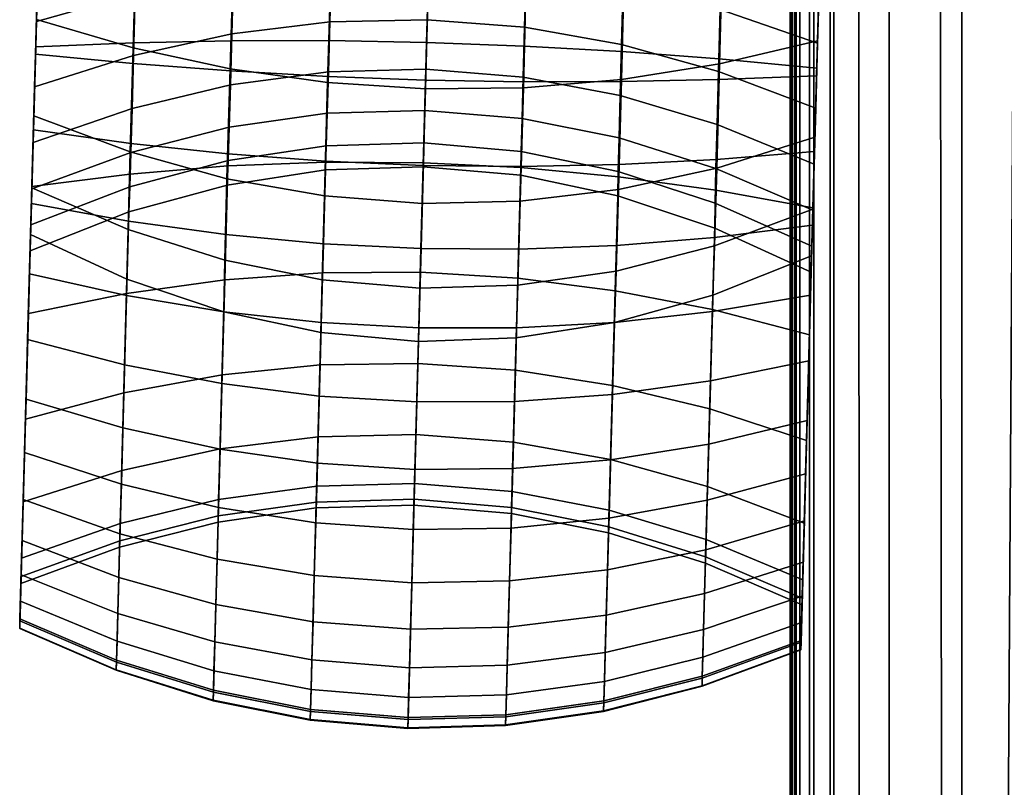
# Model space of a CAD drawing. Header units: millimetres. Extents: x -265 to 265, y -281 to 271.
# Tile 12 of 126: x -265 to -220, y -139 to -105. Entities that reach past the tile are written whole.
import ezdxf

# ---------------------------------------------------------------- set-up
doc = ezdxf.new("R2010")
doc.units = ezdxf.units.MM
doc.header["$MEASUREMENT"] = 0
for name, color, linetype, true_color in [('nozky', 7, 'Continuous', 0x1e1e1e), ('podnoz', 7, 'Continuous', 0x000000), ('podrucky', 7, 'Continuous', 0x000000), ('sedak', 7, 'Continuous', 0x7faed0)]:
    doc.layers.add(name, color=color, linetype=linetype, true_color=true_color)

msp = doc.modelspace()

# ---------------------------------------------------------------- meshes
at = {"layer": 'nozky'}
mesh = msp.add_polyface(dxfattribs=at)
corners = [(-230, -217, 5), (-227.336, -217.276, 2), (-230, -217, 2), (-230, 243, 5), (-230, 243, 2), (-232.664, 242.724, 2), (-235.163, 241.931, 5), (-235.163, 241.931, 2), (-239.192, 239.192, 5), (-237.366, 240.712, 2), (-239.192, 239.192, 2), (-241.931, 235.163, 5), (-240.712, 237.366, 2), (-241.931, 235.163, 2), (-242.724, 232.664, 2), (-243, 230, 5), (-243, 230, 2), (-242.724, 227.336, 2), (-241.931, 224.837, 5), (-241.931, 224.837, 2), (-239.192, 220.808, 5), (-240.712, 222.634, 2), (-239.192, 220.808, 2), (-237.366, 219.288, 2), (-235.163, 218.069, 5), (-235.163, 218.069, 2), (-232.664, 217.276, 2), (-230, 217, 5), (-230, 217, 2), (-240.157, 234.207), (-237.782, 237.782), (-234.207, 240.157), (-234.208, 219.844), (-225.792, 240.157), (-230, 241.007), (-240.157, 225.792), (-241.007, 230), (-237.782, 222.217), (-230, 241.007), (-232.664, 242.724, 2), (-230, 243, 2), (-234.207, 240.157), (-235.163, 241.931, 2), (-237.782, 237.782), (-237.366, 240.712, 2), (-239.192, 239.192, 2), (-240.157, 234.207), (-241.931, 235.163, 2), (-240.712, 237.366, 2), (-241.007, 230), (-243, 230, 2), (-242.724, 232.664, 2), (-242.724, 227.336, 2), (-240.157, 225.792), (-240.712, 222.634, 2), (-241.931, 224.837, 2), (-237.782, 222.217), (-239.192, 220.808, 2), (-234.208, 219.844), (-235.163, 218.069, 2), (-237.366, 219.288, 2), (-232.664, 217.276, 2), (-230, 218.994), (-230, 217, 2)]
mesh.append_faces([[corners[k] for k in face] for face in [(0, 1, 2, 2), (3, 4, 5, 5), (6, 5, 7, 7), (6, 3, 5, 5), (8, 6, 9, 10), (6, 7, 9, 9), (11, 12, 13, 13), (11, 13, 14, 14), (15, 16, 17, 17), (18, 17, 19, 19), (15, 14, 16, 16), (20, 21, 22, 22), (20, 22, 23, 23), (24, 25, 26, 26), (27, 26, 28, 28), (24, 23, 25, 25), (18, 19, 21, 21), (11, 8, 12, 12), (15, 11, 14, 14), (20, 18, 21, 21), (24, 20, 23, 23), (15, 17, 18, 18), (26, 27, 24, 24), (10, 12, 8, 8), (29, 30, 31, 31), (31, 32, 29, 29), (33, 31, 34, 34), (35, 36, 29, 29), (32, 37, 35, 35), (32, 35, 29, 29), (38, 39, 40, 40), (41, 42, 39, 39), (41, 39, 38, 38), (43, 44, 42, 41), (45, 44, 43, 43), (46, 47, 48, 43), (49, 50, 51, 51), (49, 52, 50, 50), (46, 51, 47, 47), (53, 54, 55, 55), (56, 57, 54, 54), (58, 59, 60, 60), (58, 61, 59, 59), (56, 60, 57, 57), (53, 55, 52, 52), (49, 51, 46, 46), (53, 52, 49, 49), (58, 60, 56, 56), (62, 63, 61, 58), (53, 56, 54, 54), (45, 43, 48, 48)]])
at = {"layer": 'podnoz'}
mesh = msp.add_polyface(dxfattribs=at)
corners = [(-19, -17.015, 219.364), (-216.542, -216.542, 39.982), (-217.231, -215.912, 40.041), (-20.602, -15.767, 219.893), (-217.573, -215.659, 40.13), (-217.741, -215.556, 40.194), (-20.062, -16.136, 219.634), (-21.126, -15.491, 220.269), (-217.904, -215.47, 40.272), (-218.067, -215.406, 40.37), (-218.243, -215.364, 40.504), (-21.369, -15.403, 220.507), (-20.867, -15.615, 220.064), (-224.364, -216.489, 47.75), (-226.39, -216.956, 50.243), (-28.294, -16.295, 237.729), (-228.153, -217.388, 52.438), (-229.86, -217.946, 54.704), (-30.618, -15.901, 249.48), (-230.169, -218.159, 55.226), (-230.276, -218.279, 55.453), (-30.798, -15.791, 253.467), (-230.353, -218.411, 55.661), (-30.706, -15.855, 254.46), (-23.297, -15.492, 223.833), (-218.714, -215.354, 40.966), (-220.656, -215.687, 43.241), (-230.398, -218.557, 55.852), (-230.413, -218.718, 56.028), (-30.512, -16.004, 255.429), (-230.397, -218.897, 56.192), (-230.353, -219.095, 56.345), (-30.19, -16.267, 256.338), (-230.175, -219.559, 56.631), (-229.487, -220.766, 57.15), (-29.057, -17.252, 258.027), (-228.426, -222.25, 57.573), (-227.079, -223.882, 57.859), (-25.694, -20.346, 260.204), (-225.533, -225.533, 57.963), (-23.889, -22.088, 260.636), (-22.088, -23.888, 260.636), (-223.882, -227.079, 57.859), (-17.252, -29.057, 258.027), (-220.766, -229.487, 57.15), (-219.559, -230.175, 56.631), (-16.004, -30.512, 255.429), (-218.718, -230.413, 56.028), (-218.557, -230.398, 55.852), (-16.268, -30.191, 256.338), (-219.095, -230.353, 56.345), (-218.896, -230.398, 56.192), (-15.791, -30.798, 253.467), (-218.159, -230.169, 55.226), (-217.946, -229.86, 54.704), (-16.295, -28.295, 237.729), (-216.956, -226.39, 50.243), (-216.489, -224.364, 47.75), (-16.015, -30.36, 247.5), (-217.757, -229.423, 54.078), (-217.388, -228.153, 52.438), (-15.854, -30.706, 254.46), (-218.411, -230.353, 55.661), (-218.279, -230.277, 55.453), (-15.403, -21.369, 220.507), (-215.364, -218.243, 40.504), (-215.406, -218.067, 40.37), (-15.491, -21.126, 220.269), (-215.471, -217.905, 40.272), (-215.556, -217.741, 40.194), (-15.615, -20.867, 220.064), (-15.767, -20.601, 219.893), (-215.659, -217.573, 40.13), (-17.015, -19.001, 219.364), (-215.913, -217.231, 40.041), (-16.136, -20.061, 219.634), (-26.542, -16.141, 231.996), (-25.876, -16.034, 230.111), (-222.358, -216.047, 45.302), (-30.36, -16.015, 247.5), (-30.039, -16.119, 245.529), (-29.983, -16.442, 256.756), (-28.278, -17.95, 258.754), (-26.582, -19.511, 259.831), (-27.447, -18.709, 259.351), (-24.794, -21.207, 260.473), (-30.785, -15.805, 251.469), (-22.535, -23.436, 260.678), (-22.984, -22.984, 260.692)]
mesh.append_faces([[corners[k] for k in face] for face in [(0, 1, 2, 2), (3, 4, 5, 5), (4, 6, 2, 2), (7, 8, 9, 9), (10, 11, 9, 9), (8, 12, 5, 5), (13, 14, 15, 15), (16, 17, 18, 18), (19, 20, 21, 21), (20, 22, 23, 23), (24, 25, 26, 26), (27, 28, 29, 29), (30, 31, 32, 32), (33, 34, 35, 35), (36, 37, 38, 38), (37, 39, 40, 40), (41, 39, 42, 42), (43, 44, 45, 45), (46, 47, 48, 48), (49, 50, 51, 51), (52, 53, 54, 54), (55, 56, 57, 57), (58, 59, 60, 60), (61, 62, 63, 63), (64, 65, 66, 66), (67, 66, 68, 68), (69, 70, 68, 68), (71, 69, 72, 72), (73, 74, 1, 1), (74, 75, 72, 72), (76, 77, 78, 78), (79, 80, 16, 16), (23, 21, 20, 20), (81, 32, 31, 31), (32, 29, 30, 30), (82, 35, 34, 34), (83, 84, 36, 36), (40, 85, 37, 37), (38, 83, 36, 36), (86, 18, 17, 17), (87, 88, 39, 39)]])
mesh = msp.add_polyface(dxfattribs=at)
corners = [(-18.487, -17.493, 219.311), (-216.542, -216.542, 39.982), (-19, -17.015, 219.364), (-20.062, -16.136, 219.634), (-217.573, -215.659, 40.13), (-20.602, -15.767, 219.893), (-217.231, -215.912, 40.041), (-20.867, -15.615, 220.064), (-217.904, -215.47, 40.272), (-21.126, -15.491, 220.269), (-21.369, -15.403, 220.507), (-218.243, -215.364, 40.504), (-21.593, -15.35, 220.772), (-218.067, -215.406, 40.37), (-217.741, -215.556, 40.194), (-17.984, -17.985, 219.296), (-15.403, -21.369, 220.507), (-215.406, -218.067, 40.37), (-15.491, -21.126, 220.269), (-15.35, -21.593, 220.772), (-215.364, -218.243, 40.504), (-215.659, -217.573, 40.13), (-16.136, -20.061, 219.634), (-15.767, -20.601, 219.893), (-17.493, -18.487, 219.311), (-17.015, -19.001, 219.364), (-215.913, -217.231, 40.041), (-21.993, -15.314, 221.35), (-27.167, -16.22, 233.893), (-224.364, -216.489, 47.75), (-27.751, -16.271, 235.805), (-28.294, -16.295, 237.729), (-226.39, -216.956, 50.243), (-28.796, -16.291, 239.665), (-29.255, -16.26, 241.611), (-29.67, -16.202, 243.566), (-228.153, -217.388, 52.438), (-30.039, -16.119, 245.529), (-30.36, -16.015, 247.5), (-30.618, -15.901, 249.48), (-26.542, -16.141, 231.996), (-222.358, -216.047, 45.302), (-229.86, -217.946, 54.704), (-30.798, -15.791, 253.467), (-30.785, -15.805, 251.469), (-30.706, -15.855, 254.46), (-230.398, -218.557, 55.852), (-30.512, -16.004, 255.429), (-230.175, -219.559, 56.631), (-29.614, -16.761, 257.344), (-29.748, -16.645, 257.147), (-29.983, -16.442, 256.756), (-29.416, -16.935, 257.609), (-28.278, -17.95, 258.754), (-229.487, -220.766, 57.15), (-27.447, -18.709, 259.351), (-25.694, -20.346, 260.204), (-227.079, -223.882, 57.859), (-24.794, -21.207, 260.473), (-23.889, -22.088, 260.636), (-225.533, -225.533, 57.963), (-23.436, -22.535, 260.678), (-29.057, -17.252, 258.027), (-22.984, -22.984, 260.692), (-15.62, -23.875, 225.109), (-215.687, -220.657, 43.241), (-15.492, -23.297, 223.834), (-15.375, -22.68, 222.575), (-215.354, -218.714, 40.966), (-15.314, -21.993, 221.35), (-15.743, -24.426, 226.399), (-15.682, -24.154, 225.753), (-218.714, -215.354, 40.966), (-22.68, -15.375, 222.575), (-60, -55.683, 400), (-59.529, -55.154, 395.655), (-59.517, -56.966, 395.619), (-59.989, -57.511, 400), (-60, -52.026, 400), (-59.534, -51.528, 395.725), (-60, -22.771, 400), (-59.551, -22.516, 396.137)]
mesh.append_faces([[corners[k] for k in face] for face in [(0, 1, 2, 2), (3, 4, 5, 5), (2, 6, 3, 3), (7, 8, 9, 9), (10, 11, 12, 12), (9, 13, 10, 10), (5, 14, 7, 7), (15, 1, 0, 0), (16, 17, 18, 18), (19, 20, 16, 16), (21, 22, 23, 23), (1, 15, 24, 24), (1, 24, 25, 25), (26, 25, 22, 22), (12, 11, 27, 27), (28, 29, 30, 30), (31, 32, 33, 33), (30, 29, 31, 31), (34, 32, 35, 35), (36, 37, 35, 35), (38, 36, 39, 39), (32, 34, 33, 33), (40, 41, 28, 28), (42, 43, 44, 44), (45, 46, 47, 47), (48, 49, 50, 50), (51, 48, 50, 50), (49, 48, 52, 52), (53, 54, 55, 55), (56, 57, 58, 58), (59, 60, 61, 61), (48, 62, 52, 52), (60, 63, 61, 61), (64, 65, 66, 66), (67, 68, 69, 69), (66, 68, 67, 67), (70, 65, 71, 71), (27, 72, 73, 73), (74, 75, 76, 77), (78, 79, 75, 74), (80, 81, 79, 78)]])
mesh = msp.add_polyface(dxfattribs=at)
corners = [(-218.243, -215.364, 40.504), (-218.714, -215.354, 40.966), (-21.993, -15.314, 221.35), (-220.656, -215.687, 43.241), (-222.358, -216.047, 45.302), (-24.782, -15.82, 227.267), (-222.25, -228.426, 57.573), (-220.766, -229.487, 57.15), (-18.709, -27.447, 259.351), (-219.559, -230.175, 56.631), (-219.095, -230.353, 56.345), (-16.442, -29.984, 256.756), (-218.896, -230.398, 56.192), (-218.718, -230.413, 56.028), (-16.004, -30.512, 255.429), (-218.557, -230.398, 55.852), (-218.411, -230.353, 55.661), (-15.854, -30.706, 254.46), (-218.279, -230.277, 55.453), (-218.159, -230.169, 55.226), (-15.791, -30.798, 253.467), (-217.946, -229.86, 54.704), (-217.757, -229.423, 54.078), (-15.805, -30.785, 251.469), (-217.388, -228.153, 52.438), (-216.956, -226.39, 50.243), (-16.202, -29.67, 243.566), (-216.489, -224.364, 47.75), (-216.046, -222.359, 45.302), (-16.22, -27.167, 233.893), (-215.687, -220.657, 43.241), (-15.82, -24.782, 227.267), (-215.354, -218.714, 40.966), (-215.364, -218.243, 40.504), (-15.314, -21.993, 221.35), (-15.35, -21.593, 220.772), (-15.615, -20.867, 220.064), (-15.491, -21.126, 220.269), (-215.471, -217.905, 40.272), (-15.492, -23.297, 223.834), (-15.767, -20.601, 219.893), (-215.556, -217.741, 40.194), (-223.882, -227.079, 57.859), (-20.346, -25.694, 260.204), (-23.297, -15.492, 223.833), (-22.68, -15.375, 222.575), (-24.153, -15.682, 225.753), (-23.875, -15.62, 225.109), (-24.426, -15.743, 226.399), (-25.876, -16.034, 230.111), (-16.295, -28.295, 237.729), (-16.291, -28.796, 239.665), (-16.271, -27.751, 235.805), (-16.119, -30.039, 245.529), (-16.26, -29.255, 241.611), (-16.034, -25.876, 230.111), (-16.141, -26.542, 231.996), (-15.62, -23.875, 225.109), (-15.682, -24.154, 225.753), (-19.511, -26.582, 259.831), (-17.95, -28.278, 258.754), (-16.936, -29.415, 257.609), (-17.252, -29.057, 258.027), (-22.535, -23.436, 260.678), (-225.533, -225.533, 57.963), (-22.088, -23.888, 260.636), (-21.207, -24.794, 260.473), (-16.761, -29.614, 257.344)]
mesh.append_faces([[corners[k] for k in face] for face in [(0, 1, 2, 2), (3, 4, 5, 5), (6, 7, 8, 8), (9, 10, 11, 11), (12, 13, 14, 14), (15, 16, 17, 17), (18, 19, 20, 20), (21, 22, 23, 23), (24, 25, 26, 26), (27, 28, 29, 29), (28, 30, 31, 31), (32, 33, 34, 34), (35, 34, 33, 33), (36, 37, 38, 38), (30, 32, 39, 39), (40, 36, 41, 41), (42, 6, 43, 43), (44, 45, 1, 1), (46, 47, 3, 3), (47, 44, 3, 3), (5, 48, 3, 3), (49, 5, 4, 4), (48, 46, 3, 3), (50, 51, 25, 25), (29, 52, 27, 27), (52, 50, 27, 27), (26, 53, 24, 24), (54, 26, 25, 25), (55, 56, 28, 28), (57, 58, 30, 30), (56, 29, 28, 28), (59, 6, 8, 8), (8, 7, 60, 60), (9, 61, 62, 62), (63, 64, 65, 65), (66, 42, 43, 43), (42, 66, 65, 65), (43, 6, 59, 59), (9, 67, 61, 61), (17, 14, 15, 15), (60, 7, 62, 62)]])
mesh = msp.add_polyface(dxfattribs=at)
corners = [(-220.271, -216.958, 38.437), (-219.29, -216.245, 39.538), (-219.036, -216.284, 39.362), (-219.982, -216.989, 38.265), (-218.811, -216.364, 39.243), (-219.725, -217.068, 38.147), (-220.677, -218.317, 35.575), (-219.207, -217.34, 37.983), (-218.69, -217.728, 37.898), (-219.993, -218.779, 35.477), (-221.385, -218.01, 35.751), (-222.138, -217.907, 36.038), (-223.2, -218.099, 36.592), (-221.121, -217.078, 39.082), (-224.919, -218.686, 37.609), (-222.629, -217.505, 40.367), (-229.81, -217.335, 13.308), (-228.679, -217.912, 20.024), (-226.566, -218.068, 19.958), (-227.356, -217.519, 13.292), (-232.285, -217.663, 13.329), (-230.884, -218.233, 20.109), (-227.707, -217.205, 5), (-224.995, -218.201, 13.28), (-225.179, -217.929, 5), (-230.33, -217.007, 5), (-232.938, -217.337, 5), (-235.427, -218.189, 5), (-234.721, -218.51, 13.352), (-217.231, -215.912, 40.041), (-216.542, -216.542, 39.982), (-218.19, -218.191, 37.873), (-217.573, -215.659, 40.13), (-217.904, -215.47, 40.272), (-217.741, -215.556, 40.194), (-218.067, -215.406, 40.37), (-218.714, -215.354, 40.966), (-218.243, -215.364, 40.504), (-220.656, -215.687, 43.241), (-224.364, -216.489, 47.75), (-222.358, -216.047, 45.302), (-225.062, -218.288, 42.505), (-228.033, -219.295, 45.149), (-226.39, -216.956, 50.243), (-216.364, -218.811, 39.243), (-215.659, -217.573, 40.13), (-215.556, -217.741, 40.194), (-217.34, -219.207, 37.983), (-215.913, -217.231, 40.041), (-217.728, -218.69, 37.898), (-27.167, -16.22, 233.893), (-30.798, -15.791, 253.467), (-229.86, -217.946, 54.704), (-230.169, -218.159, 55.226), (-29.67, -16.202, 243.566), (-228.153, -217.388, 52.438), (-230.398, -218.557, 55.852), (-30.706, -15.855, 254.46), (-230.353, -218.411, 55.661), (-30.512, -16.004, 255.429), (-230.413, -218.718, 56.028), (-230.397, -218.897, 56.192), (-27.447, -18.709, 259.351), (-229.487, -220.766, 57.15), (-228.426, -222.25, 57.573), (-29.983, -16.442, 256.756), (-230.353, -219.095, 56.345), (-230.175, -219.559, 56.631)]
mesh.append_faces([[corners[k] for k in face] for face in [(0, 1, 2, 3), (3, 2, 4, 5), (6, 7, 8, 9), (10, 5, 7, 6), (3, 5, 10, 10), (11, 0, 3, 3), (10, 11, 3, 3), (12, 13, 0, 11), (14, 15, 13, 12), (16, 17, 18, 19), (20, 21, 17, 16), (22, 19, 23, 24), (25, 16, 19, 22), (26, 20, 16, 25), (27, 28, 20, 26), (29, 30, 31, 8), (7, 32, 29, 29), (4, 33, 34, 34), (35, 33, 4, 2), (34, 32, 4, 4), (1, 36, 37, 37), (38, 36, 13, 15), (39, 40, 41, 42), (42, 43, 39, 39), (40, 38, 15, 41), (37, 35, 2, 1), (7, 29, 8, 8), (32, 7, 4, 4), (4, 7, 5, 5), (0, 13, 1, 1), (1, 13, 36, 36), (44, 45, 46, 46), (45, 47, 48, 48), (30, 48, 49, 31), (50, 40, 39, 39), (51, 52, 53, 53), (54, 43, 55, 55), (56, 57, 58, 58), (59, 60, 61, 61), (62, 63, 64, 64), (65, 66, 67, 67)]])
at = {"layer": 'podrucky'}
mesh = msp.add_polyface(dxfattribs=at)
corners = [(-228.815, -107.601, 645.572), (-228.908, -110.988, 644.794), (-228.806, -107.263, 643.601), (-228.632, -100.923, 643.981), (-228.629, -100.823, 645.978), (-228.722, -104.192, 645.964), (-228.979, -113.582, 491.979), (-228.684, -102.833, 485.287), (-228.775, -106.141, 490.391), (-228.891, -110.352, 482.821), (-228.583, -99.17, 480.476), (-228.772, -106.037, 474.123), (-228.626, -100.743, 466.068), (-228.474, -95.19, 475.993), (-245.916, -92.827, 477.318), (-250.292, -92.824, 477.236), (-250.385, -96.376, 481.56), (-246.012, -96.35, 481.632), (-241.909, -106.27, 639.906), (-246.281, -106.107, 639.658), (-246.13, -100.642, 639.986), (-241.757, -100.749, 640.236), (-241.96, -107.665, 501.271), (-246.313, -107.309, 501.268), (-246.364, -109.152, 506.598), (-242.008, -109.521, 506.625), (-241.899, -105.428, 496.048), (-246.253, -105.09, 496.068), (-241.827, -102.826, 490.998), (-246.182, -102.509, 491.038), (-241.743, -99.88, 486.157), (-246.102, -99.587, 486.215), (-241.649, -96.617, 481.56), (-241.546, -93.065, 477.235), (-237.54, -106.517, 640.645), (-237.384, -100.832, 640.986), (-237.553, -106.201, 495.988), (-237.614, -108.49, 501.279), (-237.478, -103.536, 490.877), (-237.391, -100.518, 485.983), (-237.292, -97.175, 481.343), (-237.184, -93.539, 476.987), (-233.173, -106.848, 641.877), (-233.009, -100.89, 642.234), (-233.207, -107.41, 495.888), (-233.271, -109.788, 501.293), (-233.129, -104.64, 490.675), (-233.04, -101.502, 485.693), (-232.938, -98.026, 480.982), (-232.826, -94.247, 476.572), (-228.632, -100.923, 643.981), (-228.806, -107.263, 643.601), (-228.855, -109.058, 495.748), (-228.775, -106.141, 490.391), (-228.684, -102.833, 485.287), (-228.583, -99.17, 480.476), (-228.474, -95.19, 475.993), (-241.79, -101.919, 464.441), (-246.165, -101.902, 464.332), (-245.718, -85.656, 444.872), (-241.345, -85.743, 444.931), (-241.95, -108.149, 473.058), (-246.338, -108.194, 472.986), (-241.848, -104.051, 649.706), (-246.221, -103.945, 649.957), (-246.327, -107.794, 649.515), (-241.953, -107.872, 649.268), (-241.744, -100.275, 649.723), (-246.117, -100.142, 649.973), (-237.558, -107.774, 473.271), (-237.409, -101.732, 464.766), (-237.475, -104.127, 648.957), (-237.577, -107.866, 648.528), (-237.373, -100.433, 648.974), (-233.164, -107.069, 473.627), (-233.021, -101.34, 465.309), (-233.1, -104.174, 647.71), (-233.198, -107.776, 647.296), (-233.001, -100.616, 647.725), (-228.626, -100.743, 466.068), (-228.772, -106.037, 474.123), (-228.815, -107.601, 645.572), (-228.722, -104.192, 645.964), (-228.629, -100.823, 645.978)]
mesh.append_faces([[corners[k] for k in face] for face in [(0, 1, 2, 2), (3, 4, 5, 5), (0, 3, 5, 5), (3, 0, 2, 2), (6, 7, 8, 8), (9, 10, 7, 7), (6, 9, 7, 7), (11, 10, 9, 9), (12, 13, 11, 11), (10, 11, 13, 13), (14, 15, 16, 17), (18, 19, 20, 21), (22, 23, 24, 25), (26, 27, 23, 22), (28, 29, 27, 26), (30, 31, 29, 28), (32, 17, 31, 30), (33, 14, 17, 32), (34, 18, 21, 35), (36, 26, 22, 37), (38, 28, 26, 36), (39, 30, 28, 38), (40, 32, 30, 39), (41, 33, 32, 40), (42, 34, 35, 43), (44, 36, 37, 45), (46, 38, 36, 44), (47, 39, 38, 46), (48, 40, 39, 47), (49, 41, 40, 48), (42, 43, 50, 51), (46, 44, 52, 53), (48, 47, 54, 55), (47, 46, 53, 54), (49, 48, 55, 56), (57, 58, 59, 60), (61, 62, 58, 57), (63, 64, 65, 66), (67, 68, 64, 63), (69, 61, 57, 70), (71, 63, 66, 72), (73, 67, 63, 71), (74, 69, 70, 75), (76, 71, 72, 77), (78, 73, 71, 76), (74, 75, 79, 80), (76, 77, 81, 82), (78, 76, 82, 83)]])
mesh = msp.add_polyface(dxfattribs=at)
corners = [(-263.618, -99.961, 643.981), (-263.708, -103.229, 645.964), (-263.615, -99.861, 645.978), (-263.793, -106.301, 643.601), (-263.802, -106.638, 645.572), (-263.895, -110.025, 644.794), (-263.967, -112.62, 491.979), (-263.842, -108.096, 495.748), (-263.762, -105.178, 490.391), (-263.878, -109.39, 482.821), (-263.671, -101.871, 485.287), (-263.57, -98.208, 480.476), (-263.759, -105.075, 474.123), (-263.613, -99.781, 466.068), (-263.46, -94.228, 475.993), (-255.034, -106.035, 640.643), (-259.413, -106.126, 641.875), (-259.249, -100.168, 642.232), (-254.877, -100.351, 640.984), (-255.004, -105.719, 495.988), (-259.41, -106.688, 495.889), (-259.477, -109.065, 501.293), (-255.068, -108.008, 501.279), (-254.932, -103.054, 490.877), (-259.335, -103.918, 490.675), (-254.853, -100.036, 485.984), (-259.252, -100.78, 485.694), (-254.768, -96.693, 481.344), (-259.162, -97.304, 480.982), (-254.677, -93.056, 476.987), (-259.066, -93.524, 476.573), (-250.656, -106.029, 639.904), (-250.504, -100.509, 640.235), (-250.619, -105.187, 496.048), (-250.682, -107.423, 501.271), (-250.549, -102.585, 490.998), (-250.47, -99.639, 486.157), (-250.385, -96.376, 481.56), (-250.292, -92.824, 477.236), (-246.281, -106.107, 639.658), (-246.13, -100.642, 639.986), (-246.313, -107.309, 501.268), (-250.735, -109.28, 506.625), (-246.364, -109.152, 506.598), (-246.253, -105.09, 496.068), (-246.182, -102.509, 491.038), (-246.102, -99.587, 486.215), (-246.012, -96.35, 481.632), (-263.793, -106.301, 643.601), (-263.618, -99.961, 643.981), (-263.842, -108.096, 495.748), (-263.911, -110.597, 501.312), (-263.762, -105.178, 490.391), (-263.671, -101.871, 485.287), (-263.46, -94.228, 475.993), (-263.57, -98.208, 480.476), (-255.085, -107.293, 473.271), (-259.434, -106.348, 473.626), (-259.262, -100.619, 465.308), (-254.902, -101.251, 464.766), (-254.968, -103.646, 648.959), (-259.339, -103.452, 647.711), (-259.438, -107.054, 647.298), (-255.071, -107.385, 648.53), (-254.866, -99.952, 648.976), (-259.241, -99.894, 647.727), (-250.718, -107.909, 473.057), (-250.536, -101.679, 464.44), (-250.595, -103.81, 649.708), (-250.7, -107.632, 649.269), (-250.491, -100.035, 649.724), (-246.338, -108.194, 472.986), (-246.165, -101.902, 464.332), (-246.221, -103.945, 649.957), (-246.327, -107.794, 649.515), (-246.117, -100.142, 649.973), (-263.759, -105.075, 474.123), (-263.613, -99.781, 466.068), (-263.878, -109.39, 482.821), (-259.567, -111.015, 482.678), (-263.802, -106.638, 645.572), (-263.895, -110.025, 644.794), (-259.537, -110.632, 646.476), (-263.708, -103.229, 645.964), (-263.615, -99.861, 645.978)]
mesh.append_faces([[corners[k] for k in face] for face in [(0, 1, 2, 2), (0, 3, 4, 4), (4, 1, 0, 0), (3, 5, 4, 4), (6, 7, 8, 8), (9, 10, 11, 11), (10, 6, 8, 8), (12, 9, 11, 11), (13, 12, 14, 14), (11, 14, 12, 12), (15, 16, 17, 18), (19, 20, 21, 22), (23, 24, 20, 19), (25, 26, 24, 23), (27, 28, 26, 25), (29, 30, 28, 27), (31, 15, 18, 32), (33, 19, 22, 34), (35, 23, 19, 33), (36, 25, 23, 35), (37, 27, 25, 36), (38, 29, 27, 37), (39, 31, 32, 40), (41, 34, 42, 43), (44, 33, 34, 41), (45, 35, 33, 44), (46, 36, 35, 45), (47, 37, 36, 46), (48, 49, 17, 16), (50, 51, 21, 20), (52, 50, 20, 24), (53, 52, 24, 26), (54, 55, 28, 30), (55, 53, 26, 28), (56, 57, 58, 59), (60, 61, 62, 63), (64, 65, 61, 60), (66, 56, 59, 67), (68, 60, 63, 69), (70, 64, 60, 68), (71, 66, 67, 72), (73, 68, 69, 74), (75, 70, 68, 73), (76, 77, 58, 57), (78, 76, 57, 79), (80, 81, 82, 62), (83, 80, 62, 61), (84, 83, 61, 65)]])
mesh = msp.add_polyface(dxfattribs=at)
corners = [(-263.965, -112.556, 641.787), (-263.986, -113.324, 643.634), (-263.793, -106.301, 643.601), (-264.024, -114.705, 501.391), (-264.044, -115.442, 518.743), (-264.012, -114.279, 512.861), (-263.895, -110.025, 644.794), (-263.968, -112.662, 507.033), (-263.911, -110.597, 501.312), (-263.671, -101.871, 485.287), (-263.878, -109.39, 482.821), (-263.967, -112.62, 491.979), (-263.842, -108.096, 495.748), (-264.072, -116.471, 642.108), (-255.188, -111.642, 639.017), (-259.575, -112.003, 640.171), (-259.413, -106.126, 641.875), (-255.034, -106.035, 640.643), (-255.328, -116.745, 636.18), (-259.722, -117.351, 637.198), (-255.172, -111.403, 512.228), (-259.583, -112.58, 512.491), (-259.621, -113.702, 518.192), (-255.211, -112.495, 517.799), (-255.124, -109.906, 506.706), (-259.534, -111.033, 506.842), (-255.068, -108.008, 501.279), (-259.477, -109.065, 501.293), (-250.806, -111.475, 638.325), (-250.656, -106.029, 639.904), (-250.942, -116.43, 635.57), (-250.78, -110.746, 512.07), (-250.815, -111.819, 517.563), (-250.735, -109.28, 506.625), (-250.682, -107.423, 501.271), (-246.429, -111.499, 638.095), (-246.281, -106.107, 639.658), (-246.564, -116.406, 635.367), (-246.404, -110.608, 512.017), (-246.434, -111.674, 517.484), (-246.364, -109.152, 506.598), (-263.965, -112.556, 641.787), (-263.793, -106.301, 643.601), (-264.121, -118.247, 638.623), (-263.968, -112.662, 507.033), (-264.012, -114.279, 512.861), (-264.044, -115.442, 518.743), (-263.911, -110.597, 501.312), (-255.227, -112.212, 482.575), (-259.567, -111.015, 482.678), (-259.434, -106.348, 473.626), (-255.085, -107.293, 473.271), (-255.321, -115.867, 492.446), (-259.658, -114.493, 492.252), (-255.368, -118.18, 502.624), (-259.704, -116.712, 502.11), (-255.272, -114.718, 646.404), (-259.633, -114.118, 645.25), (-259.725, -117.443, 643.638), (-255.367, -118.17, 644.731), (-255.173, -111.1, 647.677), (-259.537, -110.632, 646.476), (-255.071, -107.385, 648.53), (-259.438, -107.054, 647.298), (-250.861, -112.98, 482.513), (-250.718, -107.909, 473.057), (-250.961, -116.741, 492.563), (-250.906, -115.127, 647.096), (-251.003, -118.655, 645.386), (-250.805, -111.429, 648.397), (-250.7, -107.632, 649.269), (-246.479, -113.316, 482.493), (-246.338, -108.194, 472.986), (-246.583, -117.112, 492.602), (-246.433, -111.618, 648.637), (-246.535, -115.343, 647.326), (-246.327, -107.794, 649.515), (-263.967, -112.62, 491.979), (-263.878, -109.39, 482.821), (-264.024, -114.705, 501.391), (-263.986, -113.324, 643.634), (-264.072, -116.471, 642.108), (-263.895, -110.025, 644.794)]
mesh.append_faces([[corners[k] for k in face] for face in [(0, 1, 2, 2), (3, 4, 5, 5), (1, 6, 2, 2), (3, 7, 8, 8), (9, 10, 11, 11), (11, 3, 12, 12), (3, 5, 7, 7), (3, 8, 12, 12), (13, 1, 0, 0), (14, 15, 16, 17), (18, 19, 15, 14), (20, 21, 22, 23), (24, 25, 21, 20), (26, 27, 25, 24), (28, 14, 17, 29), (30, 18, 14, 28), (31, 20, 23, 32), (33, 24, 20, 31), (34, 26, 24, 33), (35, 28, 29, 36), (37, 30, 28, 35), (38, 31, 32, 39), (40, 33, 31, 38), (41, 42, 16, 15), (43, 41, 15, 19), (44, 45, 21, 25), (45, 46, 22, 21), (47, 44, 25, 27), (48, 49, 50, 51), (52, 53, 49, 48), (54, 55, 53, 52), (56, 57, 58, 59), (60, 61, 57, 56), (62, 63, 61, 60), (64, 48, 51, 65), (66, 52, 48, 64), (67, 56, 59, 68), (69, 60, 56, 67), (70, 62, 60, 69), (71, 64, 65, 72), (73, 66, 64, 71), (74, 69, 67, 75), (76, 70, 69, 74), (77, 78, 49, 53), (79, 77, 53, 55), (80, 81, 58, 57), (82, 80, 57, 61)]])
mesh = msp.add_polyface(dxfattribs=at)
corners = [(-229.086, -117.434, 642.108), (-229.167, -120.371, 640.251), (-228.978, -113.518, 641.787), (-228.806, -107.263, 643.601), (-228.999, -114.287, 643.634), (-228.908, -110.988, 644.794), (-229.037, -115.667, 501.391), (-229.025, -115.241, 512.861), (-229.058, -116.404, 518.743), (-228.981, -113.625, 507.033), (-228.979, -113.582, 491.979), (-228.855, -109.058, 495.748), (-228.924, -111.56, 501.312), (-228.775, -106.141, 490.391), (-242.059, -111.716, 638.326), (-246.429, -111.499, 638.095), (-246.281, -106.107, 639.658), (-241.909, -106.27, 639.906), (-242.195, -116.672, 635.571), (-246.564, -116.406, 635.367), (-242.045, -110.988, 512.07), (-246.404, -110.608, 512.017), (-246.434, -111.674, 517.484), (-242.068, -112.061, 517.563), (-242.008, -109.521, 506.625), (-246.364, -109.152, 506.598), (-237.694, -112.125, 639.019), (-237.54, -106.517, 640.645), (-237.835, -117.228, 636.182), (-237.697, -111.886, 512.228), (-237.718, -112.978, 517.799), (-237.663, -110.389, 506.707), (-237.614, -108.49, 501.279), (-241.96, -107.665, 501.271), (-233.334, -112.725, 640.173), (-233.173, -106.848, 641.877), (-233.481, -118.074, 637.199), (-233.358, -113.303, 512.492), (-233.381, -114.426, 518.193), (-233.322, -111.756, 506.843), (-233.271, -109.788, 501.293), (-228.806, -107.263, 643.601), (-228.978, -113.518, 641.787), (-229.135, -119.21, 638.623), (-229.058, -116.404, 518.743), (-229.025, -115.241, 512.861), (-228.981, -113.625, 507.033), (-228.924, -111.56, 501.312), (-233.207, -107.41, 495.888), (-228.855, -109.058, 495.748), (-242.086, -113.22, 482.513), (-246.479, -113.316, 482.493), (-246.338, -108.194, 472.986), (-241.95, -108.149, 473.058), (-242.193, -116.981, 492.563), (-246.583, -117.112, 492.602), (-242.058, -111.669, 648.396), (-246.433, -111.618, 648.637), (-246.535, -115.343, 647.326), (-242.159, -115.367, 647.095), (-241.953, -107.872, 649.268), (-246.327, -107.794, 649.515), (-237.688, -112.693, 482.575), (-237.558, -107.774, 473.271), (-237.794, -116.347, 492.446), (-237.68, -111.581, 647.675), (-237.779, -115.199, 646.402), (-237.577, -107.866, 648.528), (-233.288, -111.736, 482.678), (-233.164, -107.069, 473.627), (-233.388, -115.213, 492.251), (-233.297, -111.354, 646.474), (-233.393, -114.839, 645.248), (-233.198, -107.776, 647.296), (-228.891, -110.352, 482.821), (-228.979, -113.582, 491.979), (-233.464, -117.432, 502.11), (-229.037, -115.667, 501.391), (-228.772, -106.037, 474.123), (-233.484, -118.163, 643.637), (-229.086, -117.434, 642.108), (-228.999, -114.287, 643.634), (-228.908, -110.988, 644.794), (-228.815, -107.601, 645.572)]
mesh.append_faces([[corners[k] for k in face] for face in [(0, 1, 2, 2), (2, 3, 4, 4), (5, 4, 3, 3), (0, 2, 4, 4), (6, 7, 8, 8), (9, 7, 6, 6), (10, 11, 6, 6), (12, 6, 11, 11), (9, 6, 12, 12), (11, 10, 13, 13), (14, 15, 16, 17), (18, 19, 15, 14), (20, 21, 22, 23), (24, 25, 21, 20), (26, 14, 17, 27), (28, 18, 14, 26), (29, 20, 23, 30), (31, 24, 20, 29), (32, 33, 24, 31), (34, 26, 27, 35), (36, 28, 26, 34), (37, 29, 30, 38), (39, 31, 29, 37), (40, 32, 31, 39), (34, 35, 41, 42), (36, 34, 42, 43), (37, 38, 44, 45), (40, 39, 46, 47), (39, 37, 45, 46), (48, 40, 47, 49), (50, 51, 52, 53), (54, 55, 51, 50), (56, 57, 58, 59), (60, 61, 57, 56), (62, 50, 53, 63), (64, 54, 50, 62), (65, 56, 59, 66), (67, 60, 56, 65), (68, 62, 63, 69), (70, 64, 62, 68), (71, 65, 66, 72), (73, 67, 65, 71), (70, 68, 74, 75), (76, 70, 75, 77), (68, 69, 78, 74), (72, 79, 80, 81), (71, 72, 81, 82), (73, 71, 82, 83)]])
mesh = msp.add_polyface(dxfattribs=at)
corners = [(-264.024, -114.705, 501.391), (-264.5, -132.011, 610.143), (-264.044, -115.442, 518.743), (-264.072, -116.471, 642.108), (-263.965, -112.556, 641.787), (-264.153, -119.409, 640.251), (-264.227, -122.087, 638.105), (-264.121, -118.247, 638.623), (-264.251, -122.982, 634.387), (-264.292, -124.47, 635.723), (-264.351, -126.581, 633.097), (-264.354, -126.682, 629.222), (-264.401, -128.424, 630.202), (-264.445, -130.037, 610.458), (-255.445, -120.99, 632.383), (-259.844, -121.8, 633.218), (-259.722, -117.351, 637.198), (-255.328, -116.745, 636.18), (-255.536, -124.307, 627.752), (-259.939, -125.276, 628.365), (-255.599, -126.577, 622.371), (-260.005, -127.655, 622.725), (-255.211, -112.495, 517.799), (-259.621, -113.702, 518.192), (-260.026, -128.429, 610.733), (-255.619, -127.315, 610.93), (-251.056, -120.553, 631.882), (-250.942, -116.43, 635.57), (-251.144, -123.774, 627.385), (-251.205, -125.978, 622.159), (-251.231, -126.961, 616.573), (-255.626, -127.589, 616.62), (-251.225, -126.695, 611.047), (-250.815, -111.819, 517.563), (-246.676, -120.488, 631.716), (-246.564, -116.406, 635.367), (-246.764, -123.677, 627.263), (-246.824, -125.859, 622.089), (-246.851, -126.833, 616.558), (-246.844, -126.569, 611.087), (-246.434, -111.674, 517.484), (-264.251, -122.982, 634.387), (-264.121, -118.247, 638.623), (-264.354, -126.682, 629.222), (-264.044, -115.442, 518.743), (-264.445, -130.037, 610.458), (-255.836, -135.214, 609.672), (-260.176, -133.86, 609.868), (-259.704, -116.712, 502.11), (-255.368, -118.18, 502.624), (-255.537, -124.33, 640.34), (-259.888, -123.376, 639.409), (-259.957, -125.893, 636.893), (-255.608, -126.943, 637.728), (-255.456, -121.392, 642.694), (-259.81, -120.546, 641.676), (-255.367, -118.17, 644.731), (-259.725, -117.443, 643.638), (-251.016, -119.108, 502.932), (-255.321, -115.867, 492.446), (-250.961, -116.741, 492.563), (-251.482, -136.075, 609.554), (-251.176, -124.95, 640.898), (-251.25, -127.621, 638.229), (-251.094, -121.948, 643.304), (-251.003, -118.655, 645.386), (-246.649, -119.497, 503.035), (-246.583, -117.112, 492.602), (-246.807, -125.237, 641.084), (-246.881, -127.927, 638.395), (-246.724, -122.213, 643.507), (-246.633, -118.896, 645.604), (-246.535, -115.343, 647.326), (-250.906, -115.127, 647.096), (-264.5, -132.011, 610.143), (-264.024, -114.705, 501.391), (-260.018, -128.123, 634.118), (-264.292, -124.47, 635.723), (-264.351, -126.581, 633.097), (-264.227, -122.087, 638.105), (-264.072, -116.471, 642.108), (-264.153, -119.409, 640.251)]
mesh.append_faces([[corners[k] for k in face] for face in [(0, 1, 2, 2), (3, 4, 5, 5), (6, 5, 7, 7), (5, 4, 7, 7), (7, 8, 9, 9), (10, 8, 11, 11), (9, 8, 10, 10), (12, 10, 11, 11), (6, 7, 9, 9), (2, 1, 13, 13), (14, 15, 16, 17), (18, 19, 15, 14), (20, 21, 19, 18), (22, 23, 24, 25), (26, 14, 17, 27), (28, 18, 14, 26), (29, 20, 18, 28), (30, 31, 20, 29), (32, 25, 31, 30), (33, 22, 25, 32), (34, 26, 27, 35), (36, 28, 26, 34), (37, 29, 28, 36), (38, 30, 29, 37), (39, 32, 30, 38), (40, 33, 32, 39), (41, 42, 16, 15), (43, 41, 15, 19), (44, 45, 24, 23), (46, 47, 48, 49), (50, 51, 52, 53), (54, 55, 51, 50), (56, 57, 55, 54), (58, 49, 59, 60), (61, 46, 49, 58), (62, 50, 53, 63), (64, 54, 50, 62), (65, 56, 54, 64), (66, 58, 60, 67), (68, 62, 63, 69), (70, 64, 62, 68), (71, 65, 64, 70), (72, 73, 65, 71), (74, 75, 48, 47), (76, 52, 77, 78), (79, 77, 52, 51), (80, 81, 55, 57), (81, 79, 51, 55)]])
mesh = msp.add_polyface(dxfattribs=at)
corners = [(-229.135, -119.21, 638.623), (-229.306, -125.433, 635.723), (-229.265, -123.945, 634.387), (-229.24, -123.05, 638.105), (-229.364, -127.543, 633.097), (-229.366, -127.644, 629.222), (-228.978, -113.518, 641.787), (-229.167, -120.371, 640.251), (-229.513, -132.974, 610.143), (-229.037, -115.667, 501.391), (-229.058, -116.404, 518.743), (-242.309, -120.795, 631.883), (-246.676, -120.488, 631.716), (-246.564, -116.406, 635.367), (-242.195, -116.672, 635.571), (-242.397, -124.016, 627.386), (-246.764, -123.677, 627.263), (-242.458, -126.22, 622.16), (-246.824, -125.859, 622.089), (-242.485, -127.203, 616.573), (-246.851, -126.833, 616.558), (-242.478, -126.937, 611.047), (-246.844, -126.569, 611.087), (-242.068, -112.061, 517.563), (-246.434, -111.674, 517.484), (-237.952, -121.473, 632.384), (-237.835, -117.228, 636.182), (-238.043, -124.79, 627.753), (-238.105, -127.06, 622.372), (-238.133, -128.072, 616.62), (-238.126, -127.798, 610.929), (-237.718, -112.978, 517.799), (-233.604, -122.523, 633.219), (-233.481, -118.074, 637.199), (-233.7, -125.999, 628.365), (-233.765, -128.378, 622.726), (-233.381, -114.426, 518.193), (-233.786, -129.152, 610.733), (-229.135, -119.21, 638.623), (-229.265, -123.945, 634.387), (-229.366, -127.644, 629.222), (-229.459, -130.999, 610.458), (-229.058, -116.404, 518.743), (-242.269, -119.347, 502.932), (-246.649, -119.497, 503.035), (-246.583, -117.112, 492.602), (-242.193, -116.981, 492.563), (-242.43, -125.19, 640.897), (-246.807, -125.237, 641.084), (-246.881, -127.927, 638.395), (-242.503, -127.861, 638.228), (-242.347, -122.187, 643.303), (-246.724, -122.213, 643.507), (-242.256, -118.895, 645.385), (-246.633, -118.896, 645.604), (-242.159, -115.367, 647.095), (-246.535, -115.343, 647.326), (-237.874, -118.658, 502.623), (-237.794, -116.347, 492.446), (-238.343, -135.693, 609.672), (-242.735, -136.314, 609.554), (-238.043, -124.81, 640.339), (-238.115, -127.423, 637.726), (-237.963, -121.872, 642.692), (-237.874, -118.65, 644.729), (-237.779, -115.199, 646.402), (-233.464, -117.432, 502.11), (-233.388, -115.213, 492.251), (-233.936, -134.58, 609.868), (-233.647, -124.096, 639.408), (-233.717, -126.613, 636.892), (-233.569, -121.266, 641.674), (-233.484, -118.163, 643.637), (-233.393, -114.839, 645.248), (-229.037, -115.667, 501.391), (-229.513, -132.974, 610.143), (-233.778, -128.843, 634.117), (-229.364, -127.543, 633.097), (-229.306, -125.433, 635.723), (-229.24, -123.05, 638.105), (-229.167, -120.371, 640.251), (-229.086, -117.434, 642.108)]
mesh.append_faces([[corners[k] for k in face] for face in [(0, 1, 2, 2), (3, 1, 0, 0), (4, 2, 1, 1), (2, 4, 5, 5), (6, 7, 0, 0), (3, 0, 7, 7), (8, 9, 10, 10), (11, 12, 13, 14), (15, 16, 12, 11), (17, 18, 16, 15), (19, 20, 18, 17), (21, 22, 20, 19), (23, 24, 22, 21), (25, 11, 14, 26), (27, 15, 11, 25), (28, 17, 15, 27), (29, 19, 17, 28), (30, 21, 19, 29), (31, 23, 21, 30), (32, 25, 26, 33), (34, 27, 25, 32), (35, 28, 27, 34), (36, 31, 30, 37), (32, 33, 38, 39), (34, 32, 39, 40), (41, 42, 36, 37), (43, 44, 45, 46), (47, 48, 49, 50), (51, 52, 48, 47), (53, 54, 52, 51), (55, 56, 54, 53), (57, 43, 46, 58), (59, 60, 43, 57), (61, 47, 50, 62), (63, 51, 47, 61), (64, 53, 51, 63), (65, 55, 53, 64), (66, 57, 58, 67), (68, 59, 57, 66), (69, 61, 62, 70), (71, 63, 61, 69), (72, 64, 63, 71), (73, 65, 64, 72), (68, 66, 74, 75), (70, 76, 77, 78), (78, 79, 69, 70), (71, 69, 79, 80), (72, 71, 80, 81)]])
mesh = msp.add_polyface(dxfattribs=at)
corners = [(-229.364, -127.543, 633.097), (-229.415, -129.387, 630.202), (-229.366, -127.644, 629.222), (-229.436, -130.176, 623.22), (-229.489, -132.093, 623.786), (-229.511, -132.892, 620.38), (-229.457, -130.917, 627.08), (-229.467, -131.305, 616.805), (-229.522, -133.3, 616.928), (-229.522, -133.322, 613.495), (-229.513, -132.974, 610.143), (-229.459, -130.999, 610.458), (-229.058, -116.404, 518.743), (-233.794, -129.439, 616.697), (-238.133, -128.072, 616.62), (-238.105, -127.06, 622.372), (-233.765, -128.378, 622.726), (-233.786, -129.152, 610.733), (-238.126, -127.798, 610.929), (-229.436, -130.176, 623.22), (-229.467, -131.305, 616.805), (-229.459, -130.999, 610.458), (-229.366, -127.644, 629.222), (-233.7, -125.999, 628.365), (-242.735, -136.314, 609.554), (-247.115, -136.441, 609.515), (-246.649, -119.497, 503.035), (-242.269, -119.347, 502.932), (-242.746, -136.704, 613.311), (-247.126, -136.834, 613.299), (-242.733, -136.222, 621.029), (-247.112, -136.349, 621.072), (-247.125, -136.81, 617.174), (-242.746, -136.68, 617.159), (-242.708, -135.327, 624.847), (-247.088, -135.447, 624.918), (-242.672, -134.008, 628.539), (-247.051, -134.119, 628.637), (-242.625, -132.293, 632.038), (-247.004, -132.392, 632.161), (-242.568, -130.226, 635.284), (-246.946, -130.31, 635.43), (-242.503, -127.861, 638.228), (-246.881, -127.927, 638.395), (-238.354, -136.075, 613.348), (-238.343, -135.693, 609.672), (-238.353, -136.052, 617.113), (-238.34, -135.604, 620.899), (-238.316, -134.728, 624.634), (-238.281, -133.437, 628.247), (-238.234, -131.76, 631.671), (-238.179, -129.737, 634.846), (-238.115, -127.423, 637.726), (-233.946, -134.948, 613.409), (-233.936, -134.58, 609.868), (-233.945, -134.925, 617.036), (-233.934, -134.493, 620.683), (-233.91, -133.65, 624.281), (-233.876, -132.407, 627.761), (-233.832, -130.791, 631.059), (-233.778, -128.843, 634.117), (-233.717, -126.613, 636.892), (-229.513, -132.974, 610.143), (-229.522, -133.322, 613.495), (-229.522, -133.3, 616.928), (-229.511, -132.892, 620.38), (-229.489, -132.093, 623.786), (-229.457, -130.917, 627.08), (-229.415, -129.387, 630.202), (-229.364, -127.543, 633.097)]
mesh.append_faces([[corners[k] for k in face] for face in [(0, 1, 2, 2), (3, 4, 5, 5), (3, 2, 6, 6), (1, 6, 2, 2), (4, 3, 6, 6), (3, 5, 7, 7), (7, 8, 9, 9), (10, 11, 9, 9), (7, 9, 11, 11), (12, 11, 10, 10), (7, 5, 8, 8), (13, 14, 15, 16), (17, 18, 14, 13), (13, 16, 19, 20), (17, 13, 20, 21), (22, 19, 16, 23), (24, 25, 26, 27), (28, 29, 25, 24), (30, 31, 32, 33), (34, 35, 31, 30), (36, 37, 35, 34), (38, 39, 37, 36), (40, 41, 39, 38), (42, 43, 41, 40), (44, 28, 24, 45), (46, 33, 28, 44), (47, 30, 33, 46), (48, 34, 30, 47), (49, 36, 34, 48), (50, 38, 36, 49), (51, 40, 38, 50), (52, 42, 40, 51), (53, 44, 45, 54), (55, 46, 44, 53), (56, 47, 46, 55), (57, 48, 47, 56), (58, 49, 48, 57), (59, 50, 49, 58), (60, 51, 50, 59), (61, 52, 51, 60), (53, 54, 62, 63), (56, 55, 64, 65), (57, 56, 65, 66), (59, 58, 67, 68), (60, 59, 68, 69), (58, 57, 66, 67), (55, 53, 63, 64)]])
mesh = msp.add_polyface(dxfattribs=at)
corners = [(-264.423, -129.213, 623.22), (-264.443, -129.954, 627.08), (-264.354, -126.682, 629.222), (-264.401, -128.424, 630.202), (-264.454, -130.342, 616.805), (-264.498, -131.929, 620.38), (-264.51, -132.359, 613.495), (-264.445, -130.037, 610.458), (-264.476, -131.131, 623.786), (-264.509, -132.338, 616.928), (-264.5, -132.011, 610.143), (-255.626, -127.589, 616.62), (-260.034, -128.716, 616.697), (-260.005, -127.655, 622.725), (-255.599, -126.577, 622.371), (-255.619, -127.315, 610.93), (-260.026, -128.429, 610.733), (-264.423, -129.213, 623.22), (-264.354, -126.682, 629.222), (-259.939, -125.276, 628.365), (-264.454, -130.342, 616.805), (-264.445, -130.037, 610.458), (-255.847, -135.596, 613.348), (-260.186, -134.228, 613.409), (-260.176, -133.86, 609.868), (-255.836, -135.214, 609.672), (-255.846, -135.573, 617.113), (-260.186, -134.205, 617.036), (-255.834, -135.125, 620.899), (-260.174, -133.774, 620.683), (-255.81, -134.249, 624.635), (-260.15, -132.93, 624.281), (-255.774, -132.958, 628.248), (-260.116, -131.687, 627.762), (-255.728, -131.28, 631.672), (-260.071, -130.071, 631.06), (-255.672, -129.258, 634.847), (-260.018, -128.123, 634.118), (-255.608, -126.943, 637.728), (-259.957, -125.893, 636.893), (-251.493, -136.465, 613.311), (-251.482, -136.075, 609.554), (-251.492, -136.441, 617.159), (-251.479, -135.983, 621.029), (-251.455, -135.088, 624.847), (-251.419, -133.769, 628.54), (-251.372, -132.054, 632.039), (-251.315, -129.987, 635.284), (-251.25, -127.621, 638.229), (-247.115, -136.441, 609.515), (-251.016, -119.108, 502.932), (-246.649, -119.497, 503.035), (-247.126, -136.834, 613.299), (-247.125, -136.81, 617.174), (-247.112, -136.349, 621.072), (-247.088, -135.447, 624.918), (-247.051, -134.119, 628.637), (-247.004, -132.392, 632.161), (-246.946, -130.31, 635.43), (-246.881, -127.927, 638.395), (-242.746, -136.68, 617.159), (-242.746, -136.704, 613.311), (-264.51, -132.359, 613.495), (-264.5, -132.011, 610.143), (-264.498, -131.929, 620.38), (-264.509, -132.338, 616.928), (-264.476, -131.131, 623.786), (-264.401, -128.424, 630.202), (-264.443, -129.954, 627.08), (-264.351, -126.581, 633.097)]
mesh.append_faces([[corners[k] for k in face] for face in [(0, 1, 2, 2), (3, 2, 1, 1), (0, 4, 5, 5), (6, 4, 7, 7), (8, 1, 0, 0), (4, 9, 5, 5), (10, 6, 7, 7), (6, 9, 4, 4), (5, 8, 0, 0), (11, 12, 13, 14), (15, 16, 12, 11), (17, 18, 19, 13), (20, 17, 13, 12), (12, 16, 21, 20), (22, 23, 24, 25), (26, 27, 23, 22), (28, 29, 27, 26), (30, 31, 29, 28), (32, 33, 31, 30), (34, 35, 33, 32), (36, 37, 35, 34), (38, 39, 37, 36), (40, 22, 25, 41), (42, 26, 22, 40), (43, 28, 26, 42), (44, 30, 28, 43), (45, 32, 30, 44), (46, 34, 32, 45), (47, 36, 34, 46), (48, 38, 36, 47), (49, 41, 50, 51), (52, 40, 41, 49), (53, 42, 40, 52), (54, 43, 42, 53), (55, 44, 43, 54), (56, 45, 44, 55), (57, 46, 45, 56), (58, 47, 46, 57), (59, 48, 47, 58), (60, 53, 52, 61), (62, 63, 24, 23), (64, 65, 27, 29), (66, 64, 29, 31), (67, 68, 33, 35), (69, 67, 35, 37), (68, 66, 31, 33), (65, 62, 23, 27)]])
at = {"layer": 'sedak'}
mesh = msp.add_polyface(dxfattribs=at)
corners = [(-181.606, -207.722, 475.646), (-177.251, 105.647, 460.436), (-186.068, 105.592, 459.334), (-168.896, 106.968, 460.834), (-168.908, 106.318, 460.743), (-160.926, 106.365, 460.17), (-160.914, 107.089, 460.272), (-177.231, 107.031, 460.542), (-177.246, 106.342, 460.445), (-168.913, 105.662, 460.734), (-160.93, 105.634, 460.16), (-186.062, 106.432, 459.345), (-204.688, 106.771, 455.162), (-204.696, 105.383, 455.142), (-195.253, 105.502, 457.533), (-222.306, 105.066, 448.817), (-214.084, 105.238, 452.241), (-214.076, 107.006, 452.267), (-222.296, 107.284, 448.851), (-228.034, 107.606, 444.874), (-228.044, 104.867, 444.832), (-225.567, 104.97, 446.897), (-229.562, 107.786, 442.663), (-229.572, 104.756, 442.616), (-228.937, 104.813, 443.743), (-229.787, 104.728, 442.038), (-229.919, 107.88, 441.5), (-229.929, 104.698, 441.451), (-229.977, 107.978, 440.297), (-229.987, 104.638, 440.246), (-229.997, 104.668, 440.853), (-229.718, 108.079, 439.055), (-229.729, 104.576, 439.001), (-229.897, 104.607, 439.628), (-229.137, 108.183, 437.775), (-228.241, 104.445, 436.397), (-229.147, 104.511, 437.718), (-223.537, 104.236, 432.219), (-227.006, 104.377, 435.039), (-226.995, 108.399, 435.102), (-223.527, 108.628, 432.287), (-218.708, 108.867, 429.34), (-212.523, 103.935, 426.188), (-218.718, 104.089, 429.265), (-204.918, 109.374, 423.083), (-195.909, 103.61, 419.697), (-204.929, 103.775, 422.995), (-185.431, 109.916, 416.403), (-179.644, 103.354, 414.571), (-185.44, 103.44, 416.301), (-159.321, 110.473, 409.531), (-166.66, 103.181, 411.112), (-173.408, 103.267, 412.836)]
mesh.append_faces([[corners[k] for k in face] for face in [(0, 1, 2, 2), (3, 4, 5, 6), (7, 8, 4, 3), (9, 10, 5, 4), (2, 1, 8, 11), (1, 9, 4, 8), (12, 13, 14, 14), (15, 16, 17, 18), (16, 13, 12, 17), (14, 2, 11, 11), (11, 12, 14, 14), (19, 20, 21, 21), (22, 23, 24, 24), (24, 20, 19, 19), (15, 18, 21, 21), (25, 23, 22, 22), (26, 27, 25, 25), (28, 29, 30, 30), (30, 27, 26, 26), (31, 32, 33, 33), (34, 35, 36, 36), (36, 32, 31, 34), (33, 29, 28, 28), (37, 38, 39, 40), (41, 42, 43, 43), (43, 37, 40, 41), (44, 45, 46, 46), (47, 48, 49, 49), (49, 45, 47, 47), (46, 42, 44, 44), (38, 35, 39, 39), (28, 31, 33, 33), (34, 39, 35, 35), (44, 47, 45, 45), (41, 44, 42, 42), (50, 51, 52, 52), (26, 28, 30, 30)]])
mesh = msp.add_polyface(dxfattribs=at)
corners = [(-204.696, 105.383, 455.142), (-204.696, -207.964, 470.809), (-199.949, -207.901, 472.072), (-195.253, 105.502, 457.533), (-222.306, 105.066, 448.817), (-222.306, -208.28, 464.485), (-218.423, -208.191, 466.264), (-214.084, 105.238, 452.241), (-225.567, 104.97, 446.897), (-225.567, -208.376, 462.564), (-209.454, -208.033, 469.422), (-228.937, 104.813, 443.743), (-228.937, -208.534, 459.41), (-228.044, -208.479, 460.499), (-228.044, 104.867, 444.832), (-229.572, 104.756, 442.616), (-229.572, -208.59, 458.283), (-229.787, 104.728, 442.038), (-229.787, -208.619, 457.706), (-229.929, 104.698, 441.451), (-229.929, -208.648, 457.118), (-229.997, 104.668, 440.853), (-229.997, -208.678, 456.52), (-190.621, -207.795, 474.181), (-186.068, -207.754, 475.001), (-186.068, 105.592, 459.334), (-229.987, 104.638, 440.246), (-229.987, -208.708, 455.913), (-229.729, 104.576, 439.001), (-229.727, -208.771, 454.668), (-229.897, -208.739, 455.296), (-229.897, 104.607, 439.628), (-229.147, 104.511, 437.718), (-229.132, -208.835, 453.377), (-227.006, 104.377, 435.039), (-226.885, -208.972, 450.645), (-228.189, -208.902, 452.038), (-228.241, 104.445, 436.397), (-223.537, 104.236, 432.219), (-223.128, -209.12, 447.679), (-212.523, 103.935, 426.188), (-214.414, -209.369, 442.712), (-217.749, -209.282, 444.443), (-218.718, 104.089, 429.265), (-204.929, 103.775, 422.995), (-206.382, -209.554, 439), (-210.63, -209.459, 440.899), (-220.649, -209.199, 446.097), (-185.44, 103.44, 416.301), (-184.467, -209.982, 430.45), (-187.657, -209.924, 431.608), (-195.909, 103.61, 419.697), (-196.438, -209.758, 434.925), (-201.657, -209.654, 437.01), (-181.606, -207.722, 475.646), (-177.251, -207.699, 476.103), (-177.251, 105.647, 460.436), (-195.253, -207.844, 473.201), (-214.084, -208.109, 467.908), (-193.641, -209.812, 433.845), (-190.714, -209.867, 432.74), (-181.145, -210.041, 429.265), (-177.686, -210.102, 428.051)]
mesh.append_faces([[corners[k] for k in face] for face in [(0, 1, 2, 3), (4, 5, 6, 7), (8, 9, 5, 4), (7, 10, 1, 0), (11, 12, 13, 14), (14, 13, 9, 8), (15, 16, 12, 11), (17, 18, 16, 15), (19, 20, 18, 17), (21, 22, 20, 19), (3, 23, 24, 25), (26, 27, 22, 21), (28, 29, 30, 31), (32, 33, 29, 28), (31, 30, 27, 26), (34, 35, 36, 37), (38, 39, 35, 34), (40, 41, 42, 43), (44, 45, 46, 40), (43, 47, 39, 38), (37, 36, 33, 32), (48, 49, 50, 51), (51, 52, 53, 44), (54, 25, 24, 24), (55, 56, 54, 54), (57, 3, 2, 2), (10, 7, 58, 58), (58, 7, 6, 6), (57, 23, 3, 3), (41, 40, 46, 46), (47, 43, 42, 42), (45, 44, 53, 53), (59, 51, 60, 60), (60, 51, 50, 50), (52, 51, 59, 59), (61, 49, 48, 48), (48, 62, 61, 61)]])

doc.saveas('drawing.dxf')
